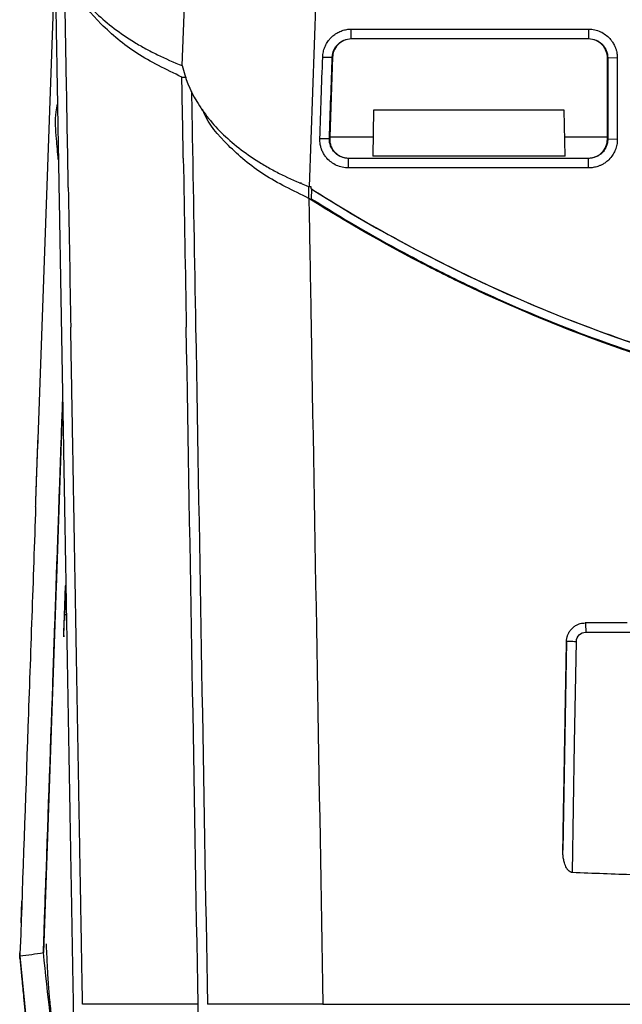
# Model space of a CAD drawing. Header units: millimetres. Extents: x -1111 to 1147, y -743 to 1146.
# Tile 155 of 203: x 102 to 166, y 734 to 839. Entities that reach past the tile are written whole.
import ezdxf

# ---------------------------------------------------------------- set-up
doc = ezdxf.new("R2010")
doc.units = ezdxf.units.MM

msp = doc.modelspace()

# ---------------------------------------------------------------- linework, layer by layer
at = {"color": 7, "linetype": 'Continuous', "lineweight": 25}
for p, q in [((119.43, 834.278), (121.27, 886.967)), ((135.264, 886.814), (132.978, 821.342)), ((105.839, 845.999), (104.003, 793.419)), ((137.462, 838.171), (162.781, 838.171)), ((137.462, 837.155), (137.462, 838.171)), ((137.462, 837.155), (162.781, 837.155)), ((137.462, 837.12), (137.462, 837.155)), ((162.781, 837.12), (137.462, 837.12)), ((162.781, 837.155), (162.781, 837.12)), ((134.41, 835.191), (135.428, 835.191)), ((135.463, 835.189), (135.166, 826.681)), ((135.428, 835.191), (135.463, 835.189)), ((164.816, 835.12), (164.781, 835.12)), ((164.781, 826.681), (164.781, 835.12)), ((165.833, 835.085), (164.816, 835.12)), ((164.816, 835.12), (164.816, 826.42)), ((165.833, 835.085), (165.833, 826.385)), ((119.387, 833.055), (119.866, 833.055)), ((139.828, 829.518), (139.743, 824.632)), ((160.181, 829.518), (139.828, 829.518)), ((160.267, 824.632), (160.181, 829.518)), ((134.106, 826.491), (135.124, 826.491)), ((135.124, 826.491), (135.159, 826.489)), ((135.166, 826.681), (135.159, 826.489)), ((135.166, 826.681), (139.779, 826.681)), ((160.231, 826.681), (164.781, 826.681)), ((164.781, 826.42), (164.781, 826.681)), ((164.816, 826.42), (164.781, 826.42)), ((165.833, 826.385), (164.816, 826.42)), ((160.267, 824.632), (139.743, 824.632)), ((137.158, 824.385), (137.158, 824.418)), ((137.158, 824.418), (162.781, 824.418)), ((162.781, 824.385), (137.158, 824.385)), ((162.781, 824.385), (162.781, 824.418)), ((162.781, 823.368), (162.781, 824.385)), ((162.781, 823.368), (137.158, 823.368)), ((132.158, 821.736), (131.935, 821.736)), ((132.935, 820.12), (132.935, 821.363)), ((133.188, 821.342), (132.978, 821.342)), ((133.181, 821.157), (133.188, 821.342)), ((133.181, 821.157), (133.475, 820.971)), ((133.232, 821.115), (133.181, 821.157)), ((133.232, 821.115), (133.196, 820.079)), ((133.232, 821.115), (133.471, 820.964)), ((133.475, 820.971), (133.471, 820.964)), ((106.669, 798.421), (106.094, 781.962)), ((106.669, 798.421), (106.157, 783.749)), ((105.991, 779.007), (104.617, 739.645)), ((105.983, 778.786), (104.689, 741.71)), ((106.798, 773.479), (106.983, 778.784)), ((107.002, 779.326), (106.878, 775.766)), ((106.812, 773.89), (106.923, 777.051)), ((106.798, 773.464), (106.875, 775.679)), ((160.418, 772.854), (160.029, 750.574)), ((102.237, 742.836), (102.317, 745.137)), ((102.097, 739.089), (102.289, 737.17)), ((102.103, 739.031), (102.113, 739.3)), ((102.114, 739.297), (102.106, 739.09)), ((102.114, 739.32), (104.685, 712.724)), ((102.304, 737.223), (102.305, 737.172)), ((104.015, 719.65), (102.535, 734.912))]:
    msp.add_line(p, q, dxfattribs=at)
at = {"color": 250, "linetype": 'Continuous', "lineweight": 25}
for p, q in [((107.066, 775.677), (106.875, 775.679)), ((162.468, 773.837), (190.759, 773.837))]:
    msp.add_line(p, q, dxfattribs=at)
at = {"color": 7, "linetype": 'Continuous', "lineweight": 25, "flags": 128}
for points in [[(162.781, 838.171), (162.781, 837.663), (162.781, 837.155)], [(137.158, 823.368), (137.158, 823.876), (137.158, 824.385)], [(161.039, 748.186), (161.28, 762), (161.469, 772.854)]]:
    msp.add_lwpolyline(points, dxfattribs=at)
at = {"color": 7, "linetype": 'Continuous', "lineweight": 25}
for points, knots in [([(105.882, 847.222), (106.166, 845.904), (106.682, 844.63), (107.786, 842.779), (108.21, 842.172), (109.172, 840.979), (109.705, 840.402), (111.444, 838.739), (112.794, 837.714), (114.721, 836.539), (115.119, 836.309), (115.931, 835.865), (116.346, 835.649), (117.62, 835.025), (118.506, 834.637), (119.43, 834.278)], [0, 0, 0, 0, 0.25, 0.25, 0.375, 0.375, 0.5, 0.5, 0.75, 0.75, 0.8125, 0.8125, 0.875, 0.875, 1, 1, 1, 1]), ([(105.839, 845.999), (105.852, 845.258), (105.878, 843.78), (105.916, 841.57), (105.955, 839.37), (105.993, 837.18), (106.031, 835), (106.069, 832.83), (106.107, 830.67), (106.144, 828.52), (106.181, 826.381), (106.219, 824.251), (106.256, 822.132), (106.292, 820.023), (106.329, 817.925), (106.365, 815.836), (106.402, 813.758), (106.438, 811.69), (106.474, 809.632), (106.509, 807.585), (106.545, 805.548), (106.58, 803.522), (106.615, 801.505), (106.65, 799.499), (106.685, 797.504), (106.72, 795.519), (106.754, 793.544), (106.788, 791.58), (106.823, 789.626), (106.856, 787.682), (106.89, 785.749), (106.924, 783.826), (106.957, 781.914), (106.99, 780.012), (107.023, 778.12), (107.056, 776.239), (107.089, 774.368), (107.121, 772.508), (107.154, 770.658), (107.186, 768.818), (107.218, 766.989), (107.249, 765.17), (107.281, 763.361), (107.312, 761.563), (107.344, 759.776), (107.375, 757.998), (107.406, 756.231), (107.436, 754.475), (107.467, 752.728), (107.497, 750.992), (107.527, 749.266), (107.557, 747.551), (107.587, 745.846), (107.617, 744.151), (107.646, 742.466), (107.675, 740.792), (107.704, 739.128), (107.733, 737.474), (107.762, 735.83), (107.791, 734.196), (107.819, 732.573), (107.847, 730.96), (107.875, 729.356), (107.903, 727.763), (107.931, 726.18), (107.958, 724.608), (107.985, 723.045), (108.003, 722.007), (108.012, 721.49)], [0, 0, 0, 0, 0.0170768, 0.034097, 0.0510605, 0.0679671, 0.0848167, 0.1016091, 0.1183441, 0.1350216, 0.1516415, 0.1682035, 0.1847077, 0.2011537, 0.2175415, 0.2338709, 0.2501419, 0.2663542, 0.2825078, 0.2986025, 0.3146382, 0.3306148, 0.3465321, 0.3623901, 0.3781886, 0.3939275, 0.4096067, 0.4252261, 0.4407857, 0.4562852, 0.4717246, 0.4871037, 0.5024226, 0.5176811, 0.5328791, 0.5480165, 0.5630933, 0.5781093, 0.5930645, 0.6079587, 0.622792, 0.6375642, 0.6522753, 0.6669251, 0.6815136, 0.6960408, 0.7105066, 0.7249109, 0.7392536, 0.7535347, 0.7677541, 0.7819118, 0.7960078, 0.8100419, 0.824014, 0.8379243, 0.8517726, 0.8655588, 0.8792829, 0.8929449, 0.9065448, 0.9200825, 0.9335579, 0.946971, 0.9603218, 0.9736103, 0.9868363, 1, 1, 1, 1]), ([(107.271, 821.275), (107.2, 825.327), (107.066, 833.011), (106.93, 840.778), (106.866, 844.448)], [0, 0, 0, 0, 0.5273587, 1, 1, 1, 1]), ([(119.387, 833.055), (117.714, 833.863), (114.369, 835.478), (110.69, 838.656), (108.555, 841.083), (108.087, 842.464), (108.046, 842.583)], [0, 0, 0, 0, 0.3231176, 0.6461907, 0.9692637, 1, 1, 1, 1]), ([(134.41, 835.191), (134.416, 835.374), (134.461, 835.739), (134.623, 836.264), (134.832, 836.671), (135.014, 836.933), (135.127, 837.075), (135.242, 837.207), (135.451, 837.418), (135.785, 837.681), (136.237, 837.928), (136.646, 838.068), (137.056, 838.152), (137.302, 838.171), (137.462, 838.171)], [2, 2, 2, 2, 2.3782708, 2.7569958, 3.1329208, 3.320942, 3.4151464, 3.5095471, 3.6818442, 4.0301632, 4.3855668, 4.7420564, 4.9201866, 5.2507475, 5.2507475, 5.2507475, 5.2507475]), ([(162.781, 838.171), (162.998, 838.171), (163.429, 838.125), (164.04, 837.921), (164.589, 837.598), (165, 837.225), (165.253, 836.904), (165.395, 836.682), (165.476, 836.537), (165.55, 836.387), (165.604, 836.263), (165.658, 836.12), (165.701, 835.989), (165.752, 835.802), (165.797, 835.581), (165.827, 835.329), (165.833, 835.165), (165.833, 835.085)], [2, 2, 2, 2, 2.4494085, 2.889137, 3.3243861, 3.7604225, 4.0309413, 4.1675188, 4.3051922, 4.3744969, 4.5141447, 4.5845374, 4.6911274, 4.7984625, 4.9849853, 5.1576421, 5.3238644, 5.3238644, 5.3238644, 5.3238644]), ([(135.428, 835.191), (135.437, 835.453), (135.495, 835.705), (135.654, 836.064), (135.718, 836.177), (135.866, 836.389), (135.951, 836.49), (136.233, 836.763), (136.458, 836.909), (136.939, 837.103), (137.199, 837.155), (137.462, 837.155)], [0, 0, 0, 0, 0.25, 0.25, 0.375, 0.375, 0.5, 0.5, 0.75, 0.75, 1, 1, 1, 1]), ([(137.462, 837.12), (137.202, 837.12), (136.93, 837.067), (136.424, 836.851), (136.192, 836.688), (135.824, 836.298), (135.687, 836.072), (135.51, 835.621), (135.47, 835.396), (135.463, 835.189)], [0, 0, 0, 0, 0.25, 0.25, 0.5, 0.5, 0.75, 0.75, 1, 1, 1, 1]), ([(162.781, 837.155), (163.05, 837.155), (163.316, 837.101), (163.684, 836.948), (163.803, 836.884), (164.024, 836.736), (164.126, 836.652), (164.315, 836.464), (164.4, 836.359), (164.547, 836.139), (164.61, 836.022), (164.764, 835.65), (164.816, 835.388), (164.816, 835.12)], [0, 0, 0, 0, 0.25, 0.25, 0.375, 0.375, 0.5, 0.5, 0.625, 0.625, 0.75, 0.75, 1, 1, 1, 1]), ([(164.781, 835.12), (164.781, 835.331), (164.747, 835.563), (164.579, 836.031), (164.443, 836.265), (164.072, 836.672), (163.837, 836.841), (163.321, 837.065), (163.044, 837.12), (162.781, 837.12)], [0, 0, 0, 0, 0.25, 0.25, 0.5, 0.5, 0.75, 0.75, 1, 1, 1, 1]), ([(119.43, 834.278), (119.714, 832.962), (120.231, 831.688), (121.335, 829.838), (121.759, 829.231), (122.721, 828.04), (123.254, 827.463), (124.994, 825.8), (126.344, 824.776), (128.27, 823.602), (128.668, 823.372), (129.48, 822.928), (129.895, 822.713), (131.168, 822.089), (132.054, 821.701), (132.978, 821.342)], [0, 0, 0, 0, 0.25, 0.25, 0.375, 0.375, 0.5, 0.5, 0.75, 0.75, 0.8125, 0.8125, 0.875, 0.875, 1, 1, 1, 1]), ([(120.414, 831.515), (120.421, 831.108), (120.441, 829.952), (120.462, 828.798), (120.475, 828.052)], [0, 0, 0, 0, 0.3528903, 1, 1, 1, 1]), ([(106.115, 830.197), (106.048, 829.909), (105.765, 828.684), (105.969, 826.669), (106.107, 824.996), (106.167, 824.261)], [0, 0, 0, 0, 0.1471146, 0.6253168, 1, 1, 1, 1]), ([(132.935, 820.12), (131.263, 820.926), (127.919, 822.54), (124.24, 825.717), (122.105, 828.144), (121.635, 829.527), (121.594, 829.649)], [0, 0, 0, 0, 0.3229272, 0.64581, 0.9686927, 1, 1, 1, 1]), ([(137.158, 823.368), (136.938, 823.368), (136.501, 823.414), (135.881, 823.619), (135.322, 823.946), (134.904, 824.327), (134.649, 824.658), (134.505, 824.888), (134.425, 825.039), (134.351, 825.195), (134.299, 825.324), (134.218, 825.557), (134.124, 825.932), (134.099, 826.283), (134.106, 826.491)], [1.9999963, 1.9999963, 1.9999963, 1.9999963, 2.4620117, 2.9144084, 3.3626938, 3.8122185, 4.0948414, 4.2375492, 4.3813992, 4.4538083, 4.5996913, 4.6732138, 4.9709816, 5.4082956, 5.4082956, 5.4082956, 5.4082956]), ([(137.158, 824.385), (136.883, 824.385), (136.611, 824.441), (136.237, 824.6), (136.116, 824.667), (135.892, 824.821), (135.789, 824.908), (135.599, 825.104), (135.514, 825.213), (135.369, 825.441), (135.307, 825.563), (135.209, 825.818), (135.174, 825.949), (135.129, 826.216), (135.119, 826.354), (135.124, 826.491)], [0, 0, 0, 0, 0.25, 0.25, 0.375, 0.375, 0.5, 0.5, 0.625, 0.625, 0.75, 0.75, 0.875, 0.875, 1, 1, 1, 1]), ([(135.159, 826.489), (135.154, 826.355), (135.163, 826.221), (135.207, 825.959), (135.242, 825.827), (135.338, 825.578), (135.398, 825.459), (135.541, 825.233), (135.625, 825.126), (135.903, 824.838), (136.129, 824.682), (136.497, 824.526), (136.626, 824.485), (136.889, 824.432), (137.023, 824.418), (137.158, 824.418)], [0, 0, 0, 0, 0.125, 0.125, 0.25, 0.25, 0.375, 0.375, 0.5, 0.5, 0.75, 0.75, 0.875, 0.875, 1, 1, 1, 1]), ([(164.816, 826.42), (164.816, 826.285), (164.803, 826.153), (164.751, 825.894), (164.712, 825.766), (164.61, 825.519), (164.548, 825.402), (164.401, 825.181), (164.315, 825.076), (164.127, 824.888), (164.025, 824.804), (163.803, 824.655), (163.684, 824.591), (163.317, 824.439), (163.05, 824.385), (162.781, 824.385)], [0, 0, 0, 0, 0.125, 0.125, 0.25, 0.25, 0.375, 0.375, 0.5, 0.5, 0.625, 0.625, 0.75, 0.75, 1, 1, 1, 1]), ([(162.781, 824.418), (162.913, 824.418), (163.043, 824.431), (163.299, 824.482), (163.426, 824.52), (163.668, 824.621), (163.783, 824.682), (164, 824.827), (164.103, 824.912), (164.38, 825.188), (164.529, 825.411), (164.728, 825.893), (164.781, 826.155), (164.781, 826.42)], [0, 0, 0, 0, 0.125, 0.125, 0.25, 0.25, 0.375, 0.375, 0.5, 0.5, 0.75, 0.75, 1, 1, 1, 1]), ([(165.833, 826.385), (165.833, 826.203), (165.812, 825.977), (165.748, 825.668), (165.7, 825.495), (165.625, 825.284), (165.501, 824.997), (165.249, 824.576), (164.887, 824.179), (164.551, 823.92), (164.293, 823.759), (164.05, 823.635), (163.704, 823.499), (163.28, 823.395), (162.947, 823.368), (162.781, 823.368)], [2, 2, 2, 2, 2.3808457, 2.4752571, 2.6633778, 2.7571858, 2.9444913, 3.319039, 3.7844089, 4.065219, 4.2072687, 4.4225627, 4.6374932, 4.9861344, 5.3357923, 5.3357923, 5.3357923, 5.3357923]), ([(133.471, 820.964), (147.541, 812.054), (162.933, 805.388), (198.538, 796.193), (218.755, 794.873), (253.277, 799.143), (267.393, 802.889), (289.173, 812.016), (297.169, 816.174), (304.734, 820.964)], [0, 0, 0, 0, 0.3222893, 0.3222893, 0.7117588, 0.7117588, 0.9957536, 0.9957536, 1.1694124, 1.1694124, 1.1694124, 1.1694124]), ([(133.475, 820.971), (139.891, 816.909), (146.517, 813.35), (160.173, 807.196), (167.202, 804.602), (176.247, 801.974), (178.069, 801.48), (181.739, 800.553), (183.59, 800.121), (189.145, 798.926), (192.856, 798.265), (204.013, 796.677), (211.482, 796.147), (222.731, 796.139), (226.489, 796.268), (232.137, 796.663), (234.022, 796.829), (237.795, 797.228), (239.678, 797.461), (249.034, 798.786), (256.372, 800.359), (270.757, 804.52), (277.804, 807.109), (286.429, 810.985), (288.147, 811.794), (291.551, 813.471), (293.237, 814.338), (298.246, 817.029), (301.521, 818.94), (304.729, 820.971)], [0, 0, 0, 0, 0.125, 0.125, 0.25, 0.25, 0.28125, 0.28125, 0.3125, 0.3125, 0.375, 0.375, 0.5, 0.5, 0.5625, 0.5625, 0.59375, 0.59375, 0.625, 0.625, 0.75, 0.75, 0.875, 0.875, 0.90625, 0.90625, 0.9375, 0.9375, 1, 1, 1, 1]), ([(305.269, 820.119), (298.812, 816.031), (292.143, 812.449), (278.4, 806.257), (271.325, 803.647), (262.223, 801.002), (260.39, 800.504), (256.697, 799.572), (254.834, 799.136), (249.244, 797.934), (245.509, 797.269), (234.282, 795.673), (226.767, 795.14), (215.447, 795.132), (211.666, 795.261), (205.982, 795.658), (204.086, 795.824), (200.289, 796.225), (198.394, 796.46), (188.98, 797.793), (181.597, 799.38), (167.122, 803.566), (160.029, 806.164), (151.35, 810.064), (149.621, 810.878), (146.195, 812.566), (144.499, 813.44), (139.458, 816.15), (136.164, 818.075), (132.935, 820.119)], [0, 0, 0, 0, 0.125, 0.125, 0.25, 0.25, 0.28125, 0.28125, 0.3125, 0.3125, 0.375, 0.375, 0.5, 0.5, 0.5625, 0.5625, 0.59375, 0.59375, 0.625, 0.625, 0.75, 0.75, 0.875, 0.875, 0.90625, 0.90625, 0.9375, 0.9375, 1, 1, 1, 1]), ([(133.196, 820.079), (136.419, 818.047), (139.709, 816.129), (144.745, 813.429), (146.441, 812.557), (149.851, 810.881), (151.567, 810.076), (160.195, 806.209), (167.261, 803.63), (181.709, 799.464), (189.091, 797.879), (204.186, 795.749), (211.721, 795.234), (226.757, 795.248), (234.26, 795.776), (243.62, 797.105), (245.491, 797.405), (249.23, 798.072), (251.103, 798.44), (256.677, 799.64), (260.343, 800.566), (271.192, 803.716), (278.229, 806.304), (288.493, 810.915), (291.866, 812.575), (298.512, 816.139), (301.785, 818.047), (305.009, 820.079)], [0, 0, 0, 0, 0.0625, 0.0625, 0.09375, 0.09375, 0.125, 0.125, 0.25, 0.25, 0.375, 0.375, 0.5, 0.5, 0.625, 0.625, 0.65625, 0.65625, 0.6875, 0.6875, 0.75, 0.75, 0.875, 0.875, 0.9375, 0.9375, 1, 1, 1, 1]), ([(133.251, 819.975), (136.449, 817.964), (139.714, 816.067), (144.711, 813.393), (146.393, 812.531), (149.779, 810.869), (151.486, 810.068), (156.643, 807.759), (160.133, 806.342), (167.217, 803.752), (170.815, 802.578), (178.062, 800.491), (181.715, 799.575), (187.242, 798.394), (189.092, 798.032), (192.807, 797.373), (194.674, 797.075), (204.021, 795.752), (211.536, 795.227), (220.974, 795.227), (222.865, 795.26), (226.636, 795.392), (228.519, 795.491), (234.157, 795.885), (237.902, 796.28), (243.502, 797.07), (245.365, 797.366), (249.085, 798.025), (250.939, 798.387), (256.472, 799.569), (260.126, 800.485), (267.366, 802.571), (270.953, 803.742), (278.05, 806.338), (281.547, 807.757), (288.438, 810.841), (291.834, 812.508), (298.491, 816.067), (301.755, 817.963), (304.953, 819.975)], [0, 0, 0, 0, 0.0625, 0.0625, 0.09375, 0.09375, 0.125, 0.125, 0.1875, 0.1875, 0.25, 0.25, 0.3125, 0.3125, 0.34375, 0.34375, 0.375, 0.375, 0.5, 0.5, 0.53125, 0.53125, 0.5625, 0.5625, 0.625, 0.625, 0.65625, 0.65625, 0.6875, 0.6875, 0.75, 0.75, 0.8125, 0.8125, 0.875, 0.875, 0.9375, 0.9375, 1, 1, 1, 1]), ([(108.792, 734.135), (108.78, 734.841), (108.755, 736.256), (108.718, 738.389), (108.68, 740.536), (108.643, 742.697), (108.605, 744.872), (108.566, 747.061), (108.528, 749.264), (108.489, 751.481), (108.45, 753.713), (108.411, 755.958), (108.372, 758.218), (108.332, 760.491), (108.292, 762.779), (108.252, 765.081), (108.212, 767.397), (108.171, 769.727), (108.13, 772.072), (108.089, 774.43), (108.047, 776.803), (108.006, 779.189), (107.964, 781.59), (107.922, 784.004), (107.879, 786.433), (107.837, 788.875), (107.794, 791.332), (107.751, 793.803), (107.707, 796.287), (107.664, 798.786), (107.62, 801.298), (107.576, 803.824), (107.546, 805.515), (107.531, 806.362)], [0, 0, 0, 0, 0.030273, 0.0606806, 0.0912226, 0.1218988, 0.1527089, 0.1836529, 0.2147304, 0.2459412, 0.2772852, 0.3087622, 0.3403718, 0.3721138, 0.403988, 0.4359941, 0.4681319, 0.5004011, 0.5328014, 0.5653326, 0.5979942, 0.6307862, 0.663708, 0.6967595, 0.7299402, 0.76325, 0.7966883, 0.830255, 0.8639496, 0.8977717, 0.9317211, 0.9657973, 1, 1, 1, 1]), ([(104.883, 747.261), (105.143, 754.719), (105.664, 769.628), (106.261, 786.74), (106.6, 796.445), (106.669, 798.421)], [0, 0, 0, 0, 0.44351183, 0.88665643, 1, 1, 1, 1]), ([(105.571, 766.974), (105.79, 773.238), (106.153, 783.634), (106.522, 794.215), (106.669, 798.421)], [0, 0, 0, 0, 0.6025346, 1, 1, 1, 1]), ([(103.793, 787.403), (103.819, 788.161), (103.845, 788.888), (103.881, 789.936), (103.893, 790.279), (103.916, 790.936), (103.927, 791.25), (103.948, 791.851), (103.958, 792.138), (103.977, 792.682), (103.986, 792.937), (104.011, 793.639), (104.024, 794.028), (104.035, 794.335)], [0, 0, 0, 0, 0.25, 0.25, 0.375, 0.375, 0.5, 0.5, 0.625, 0.625, 0.75, 0.75, 1, 1, 1, 1]), ([(103.788, 787.257), (103.791, 787.354), (103.798, 787.546), (103.808, 787.828), (103.817, 788.1), (103.826, 788.361), (103.835, 788.612), (103.843, 788.851), (103.851, 789.08), (103.858, 789.296), (103.866, 789.502), (103.872, 789.695), (103.879, 789.878), (103.885, 790.048), (103.89, 790.208), (103.896, 790.357), (103.901, 790.495), (103.905, 790.622), (103.909, 790.74), (103.913, 790.847), (103.921, 791.08), (103.933, 791.428), (103.949, 791.867), (103.962, 792.263), (103.975, 792.616), (103.986, 792.926), (103.995, 793.196), (104, 793.346), (104.003, 793.419)], [0, 0, 0, 0, 0.0364656, 0.0720016, 0.1065579, 0.1400883, 0.1725509, 0.2039077, 0.2341246, 0.2631716, 0.2910221, 0.317653, 0.3430446, 0.3671798, 0.3900446, 0.4116272, 0.4319183, 0.4509104, 0.4685976, 0.4849757, 0.5000417, 0.5768452, 0.6521395, 0.7257256, 0.7974326, 0.8671184, 0.9346695, 1, 1, 1, 1]), ([(103.788, 787.257), (103.72, 785.294), (103.583, 781.369), (103.308, 773.518), (102.828, 759.778), (102.417, 748.002), (102.143, 740.151)], [0, 0, 0, 0, 0.1250013, 0.25, 0.5, 1, 1, 1, 1]), ([(106.157, 783.749), (106.155, 783.711), (106.153, 783.636), (106.148, 783.511), (106.144, 783.379), (106.139, 783.238), (106.134, 783.089), (106.128, 782.931), (106.122, 782.766), (106.116, 782.592), (106.11, 782.409), (106.103, 782.219), (106.096, 782.02), (106.087, 781.745), (106.074, 781.389), (106.059, 780.942), (106.043, 780.481), (106.026, 780.003), (106.009, 779.511), (105.997, 779.176), (105.991, 779.007)], [0, 0, 0, 0, 0.042287, 0.0842129, 0.1258504, 0.1672738, 0.2085585, 0.2497806, 0.2910168, 0.3323434, 0.3738365, 0.415571, 0.4576207, 0.5000577, 0.5844735, 0.6676503, 0.7501833, 0.8326815, 0.9157546, 1, 1, 1, 1]), ([(106.094, 781.962), (106.089, 781.812), (106.083, 781.628), (106.067, 781.191), (106.058, 780.936), (106.029, 780.082), (106.007, 779.469), (105.983, 778.786)], [0, 0, 0, 0, 0.25, 0.25, 0.5, 0.5, 1, 1, 1, 1]), ([(106.875, 775.679), (106.875, 775.695), (106.877, 775.726), (106.878, 775.763), (106.879, 775.792), (106.88, 775.811), (106.88, 775.829), (106.88, 775.817), (106.876, 775.725), (106.872, 775.592), (106.867, 775.448), (106.862, 775.316), (106.858, 775.199), (106.856, 775.129), (106.854, 775.093)], [0, 0, 0, 0, 0.0493984, 0.0973902, 0.1449048, 0.1928994, 0.2423033, 0.3792894, 0.5163504, 0.6351654, 0.7540526, 0.8367968, 0.9172421, 1, 1, 1, 1]), ([(160.418, 772.854), (160.419, 772.898), (160.422, 772.984), (160.438, 773.113), (160.46, 773.24), (160.492, 773.365), (160.531, 773.488), (160.609, 773.687), (160.752, 773.951), (160.998, 774.247), (161.294, 774.492), (161.599, 774.656), (161.888, 774.756), (162.149, 774.81), (162.328, 774.816), (162.417, 774.82)], [0, 0, 0, 0, 0.0430644, 0.0858421, 0.1284836, 0.1711414, 0.2139681, 0.2571151, 0.383482, 0.5083996, 0.6316562, 0.7526677, 0.83564, 0.9175359, 1, 1, 1, 1]), ([(166.906, 774.82), (166.159, 774.82), (164.662, 774.82), (163.166, 774.82), (162.417, 774.82)], [0, 0, 0, 0, 0.4994395, 1, 1, 1, 1]), ([(162.417, 774.82), (162.423, 774.82), (162.43, 774.798), (162.442, 774.703), (162.448, 774.628), (162.458, 774.437), (162.461, 774.321), (162.466, 774.079), (162.468, 773.954), (162.468, 773.837)], [0, 0, 0, 0, 0.25, 0.25, 0.5, 0.5, 0.75, 0.75, 1, 1, 1, 1]), ([(106.798, 773.479), (106.797, 773.462), (106.796, 773.429), (106.795, 773.39), (106.794, 773.361), (106.793, 773.334), (106.793, 773.329), (106.795, 773.385), (106.798, 773.482), (106.803, 773.61), (106.808, 773.75), (106.811, 773.844), (106.812, 773.89)], [0, 0, 0, 0, 0.06069726, 0.12005436, 0.17941736, 0.24013194, 0.37802687, 0.51601547, 0.64457425, 0.77323738, 0.88659757, 1, 1, 1, 1]), ([(161.469, 772.854), (161.473, 773.113), (161.583, 773.369), (161.952, 773.732), (162.209, 773.837), (162.468, 773.837)], [0, 0, 0, 0, 0.5, 0.5, 1, 1, 1, 1]), ([(160.029, 750.574), (160.042, 751.329), (160.069, 752.854), (160.109, 755.172), (160.151, 757.542), (160.193, 759.965), (160.236, 762.44), (160.28, 764.968), (160.325, 767.549), (160.371, 770.182), (160.402, 771.958), (160.418, 772.854)], [0, 0, 0, 0, 0.1025411, 0.2072361, 0.3140803, 0.4230687, 0.5341965, 0.6474587, 0.7628501, 0.8803656, 1, 1, 1, 1]), ([(160.418, 772.854), (160.418, 772.857), (160.44, 772.859), (160.544, 772.862), (160.625, 772.862), (160.833, 772.862), (160.958, 772.862), (161.216, 772.859), (161.348, 772.857), (161.469, 772.854)], [0, 0, 0, 0, 0.25, 0.25, 0.5, 0.5, 0.75, 0.75, 1, 1, 1, 1]), ([(161.039, 748.186), (161.011, 748.193), (160.955, 748.205), (160.874, 748.236), (160.797, 748.274), (160.724, 748.321), (160.655, 748.377), (160.59, 748.442), (160.528, 748.515), (160.471, 748.596), (160.386, 748.739), (160.287, 748.95), (160.176, 749.277), (160.089, 749.667), (160.031, 750.116), (160.03, 750.42), (160.029, 750.574)], [0, 0, 0, 0, 0.0290733, 0.0579026, 0.0869038, 0.1164856, 0.1470335, 0.1788983, 0.2123891, 0.2477725, 0.2852745, 0.3899341, 0.4996006, 0.6625967, 0.8289389, 1, 1, 1, 1]), ([(195.949, 747.264), (194.945, 747.277), (192.925, 747.302), (189.878, 747.35), (186.796, 747.405), (183.681, 747.47), (180.534, 747.543), (177.355, 747.626), (174.146, 747.72), (170.908, 747.823), (167.642, 747.936), (164.349, 748.057), (162.145, 748.143), (161.039, 748.186)], [0, 0, 0, 0, 0.0862162, 0.1734545, 0.2616877, 0.3508884, 0.4410284, 0.5320793, 0.6240124, 0.7167994, 0.810412, 0.9048217, 1, 1, 1, 1]), ([(104.778, 744.256), (104.778, 744.267), (104.779, 744.289), (104.78, 744.336), (104.782, 744.392), (104.785, 744.458), (104.787, 744.536), (104.79, 744.623), (104.794, 744.721), (104.798, 744.829), (104.802, 744.948), (104.806, 745.077), (104.812, 745.255), (104.821, 745.49), (104.831, 745.793), (104.843, 746.122), (104.855, 746.477), (104.868, 746.855), (104.878, 747.126), (104.883, 747.261)], [0, 0, 0, 0, 0.046015, 0.09166759, 0.13703971, 0.1822148, 0.22727744, 0.2723128, 0.31740623, 0.36264274, 0.40810655, 0.45388062, 0.50004622, 0.58431527, 0.66751634, 0.75016255, 0.83277739, 0.91588492, 1, 1, 1, 1]), ([(104.617, 739.645), (104.618, 739.679), (104.62, 739.747), (104.624, 739.861), (104.628, 739.984), (104.633, 740.118), (104.638, 740.262), (104.643, 740.416), (104.649, 740.58), (104.655, 740.754), (104.662, 740.938), (104.669, 741.133), (104.676, 741.337), (104.683, 741.552), (104.691, 741.777), (104.699, 742.012), (104.708, 742.257), (104.717, 742.512), (104.726, 742.777), (104.736, 743.052), (104.746, 743.338), (104.756, 743.633), (104.767, 743.938), (104.774, 744.15), (104.778, 744.256)], [0, 0, 0, 0, 0.0454757, 0.0909454, 0.1364096, 0.1818689, 0.2273239, 0.2727753, 0.3182237, 0.3636697, 0.4091138, 0.4545567, 0.4999991, 0.5454414, 0.5908844, 0.6363286, 0.6817747, 0.7272232, 0.7726748, 0.81813, 0.8635896, 0.909054, 0.9545239, 1, 1, 1, 1]), ([(104.898, 740.599), (104.897, 740.598), (104.896, 740.594), (104.943, 739.771), (105.011, 738.274), (105.091, 736.706), (105.196, 735.346), (105.283, 734.416), (105.381, 733.508), (105.479, 732.697), (105.571, 732), (105.648, 731.469), (105.708, 731.126), (105.753, 730.927), (105.76, 730.982), (105.764, 731.008)], [0, 0, 0, 0, 0.03696779, 0.17556005, 0.35607954, 0.51915746, 0.58323497, 0.63918957, 0.69141295, 0.74346496, 0.79213727, 0.84026712, 0.8916382, 0.94940595, 1, 1, 1, 1]), ([(102.143, 740.151), (102.141, 740.118), (102.139, 740.051), (102.132, 739.955), (102.122, 739.846), (102.107, 739.728), (102.093, 739.652), (102.086, 739.614)], [0, 0, 0, 0, 0.1664409, 0.3327126, 0.5006741, 0.75058, 1, 1, 1, 1]), ([(102.114, 739.297), (102.113, 739.299), (102.111, 739.303), (102.109, 739.321), (102.106, 739.347), (102.103, 739.38), (102.101, 739.417), (102.098, 739.458), (102.095, 739.498), (102.092, 739.539), (102.089, 739.577), (102.087, 739.602), (102.086, 739.614)], [0, 0, 0, 0, 0.130559, 0.2567215, 0.377289, 0.4912254, 0.5976764, 0.6959743, 0.7856276, 0.8663016, 0.9377925, 1, 1, 1, 1]), ([(102.535, 734.912), (102.506, 735.205), (102.463, 735.651), (102.423, 736.059), (102.397, 736.318), (102.385, 736.44), (102.331, 736.986), (102.305, 737.236), (102.304, 737.223)], [0, 0, 0, 0, 0.25, 0.375, 0.375, 0.5, 0.5, 1, 1, 1, 1]), ([(121.117, 734.135), (120.195, 734.135), (119.317, 734.135), (117.665, 734.135), (116.889, 734.135), (115.795, 734.135), (115.442, 734.135), (114.761, 734.135), (114.432, 734.135), (113.492, 734.135), (112.923, 734.135), (111.381, 734.135), (110.57, 734.135), (109.661, 734.135), (109.409, 734.135), (109.018, 734.135), (108.878, 734.135), (108.792, 734.135)], [0, 0, 0, 0, 0.125, 0.125, 0.25, 0.25, 0.3125, 0.3125, 0.375, 0.375, 0.5, 0.5, 0.75, 0.75, 0.875, 0.875, 1, 1, 1, 1]), ([(134.436, 734.135), (133.499, 734.135), (132.605, 734.135), (130.926, 734.135), (130.137, 734.135), (129.03, 734.135), (128.673, 734.135), (127.984, 734.135), (127.652, 734.135), (126.702, 734.135), (126.129, 734.135), (124.585, 734.135), (123.783, 734.135), (122.903, 734.135), (122.663, 734.135), (122.302, 734.135), (122.179, 734.135), (122.114, 734.135)], [0, 0, 0, 0, 0.125, 0.125, 0.25, 0.25, 0.3125, 0.3125, 0.375, 0.375, 0.5, 0.5, 0.75, 0.75, 0.875, 0.875, 1, 1, 1, 1]), ([(134.436, 734.135), (136.061, 734.134), (139.204, 734.134), (143.759, 734.132), (147.99, 734.132), (151.893, 734.134), (158.069, 734.136), (166.312, 734.132), (176.936, 734.136), (187.365, 734.133), (196.779, 734.135), (204.976, 734.134), (212.039, 734.134), (216.748, 734.135), (219.102, 734.135)], [0, 0, 0, 0, 0.0576674, 0.1115603, 0.1616184, 0.2077841, 0.2500036, 0.3806742, 0.4999991, 0.6264452, 0.7499962, 0.833292, 0.916659, 1, 1, 1, 1])]:
    msp.add_open_spline(points, degree=3, knots=knots, dxfattribs=at)
for points in [[(134.106, 826.491), (134.206, 829.391), (134.309, 832.291), (134.41, 835.191)], [(135.124, 826.491), (135.225, 829.391), (135.327, 832.291), (135.428, 835.191)], [(119.538, 824.395), (119.488, 827.275), (119.438, 830.162), (119.387, 833.055)], [(120.475, 828.052), (120.602, 820.772), (120.728, 813.542), (120.853, 806.362)], [(119.539, 824.394), (119.645, 818.349), (119.751, 812.338), (119.856, 806.362)], [(107.271, 821.275), (107.358, 816.277), (107.445, 811.307), (107.531, 806.362)], [(132.935, 820.12), (132.989, 817.038), (133.043, 813.964), (133.096, 810.898)], [(219.102, 795.135), (203.948, 795.135), (173.641, 799.436), (145.736, 812.014), (132.935, 820.12)], [(133.096, 810.898), (133.123, 809.384), (133.149, 807.872), (133.176, 806.362)], [(121.117, 734.135), (120.709, 757.498), (120.287, 781.642), (119.856, 806.362)], [(120.853, 806.362), (121.285, 781.642), (121.706, 757.498), (122.114, 734.135)], [(133.176, 806.362), (133.606, 781.711), (134.027, 757.569), (134.436, 734.135)], [(106.923, 777.051), (106.927, 777.164), (106.93, 777.27), (106.933, 777.351)], [(104.689, 741.71), (104.715, 742.462), (104.768, 743.968), (104.846, 746.224)], [(102.086, 739.614), (102.095, 739.516), (102.105, 739.418), (102.114, 739.32)], [(102.114, 739.32), (102.952, 739.398), (103.786, 739.507), (104.617, 739.645)], [(108.073, 712.995), (106.683, 721.846), (105.53, 730.733), (104.617, 739.645)], [(121.416, 716.863), (121.316, 722.57), (121.216, 728.328), (121.115, 734.135)]]:
    msp.add_open_spline(points, degree=3, dxfattribs=at)

doc.saveas('drawing.dxf')
